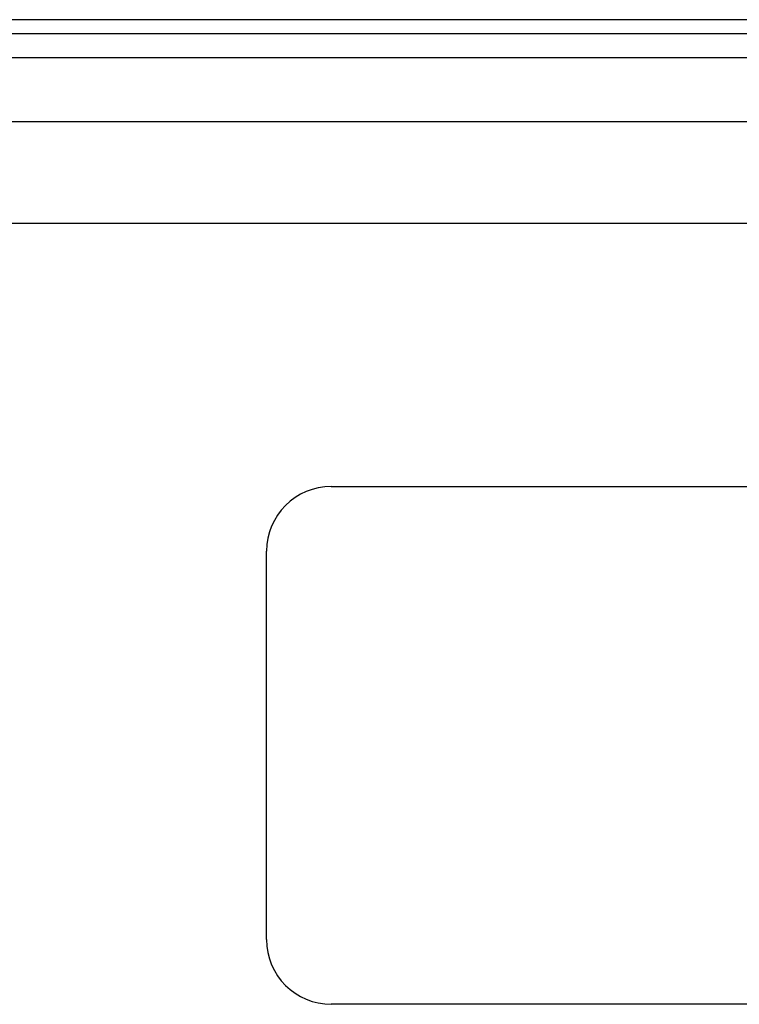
# Model space of a CAD drawing. Header units: inches. Extents: x 5 to 143, y 9 to 74.
# Tile 46 of 76: x 28.18 to 30.96, y 49.87 to 53.68. Entities that reach past the tile are written whole.
import ezdxf

# ---------------------------------------------------------------- set-up
doc = ezdxf.new("R2010")
doc.units = ezdxf.units.IN
doc.header["$MEASUREMENT"] = 0
doc.layers.add('Visible Edges(ANSI)', color=7, linetype='Continuous', lineweight=25)
doc.layers.add('Visible Tangent Edges(ANSI)', color=7, linetype='Continuous', lineweight=25)

msp = doc.modelspace()

# ---------------------------------------------------------------- linework, layer by layer
at = {"layer": 'Visible Edges(ANSI)'}
for p, q in [((34.485, 53.6761), (4.859, 53.6761)), ((4.859, 53.6231), (34.485, 53.6231)), ((5.5897, 53.2824), (33.7339, 53.2824)), ((33.7339, 52.8887), (5.5897, 52.8887)), ((29.381, 51.8731), (32.381, 51.8731)), ((29.131, 50.1231), (29.131, 51.6231)), ((32.381, 49.8731), (29.381, 49.8731))]:
    msp.add_line(p, q, dxfattribs=at)
for centre, start, end in [((29.381, 51.6231), 90, 180), ((29.381, 50.1231), 180, 270)]:
    msp.add_arc(centre, 0.25, start, end, dxfattribs=at)
at = {"layer": 'Visible Tangent Edges(ANSI)'}
msp.add_line((4.859, 53.5301), (34.485, 53.5301), dxfattribs=at)

doc.saveas('drawing.dxf')
